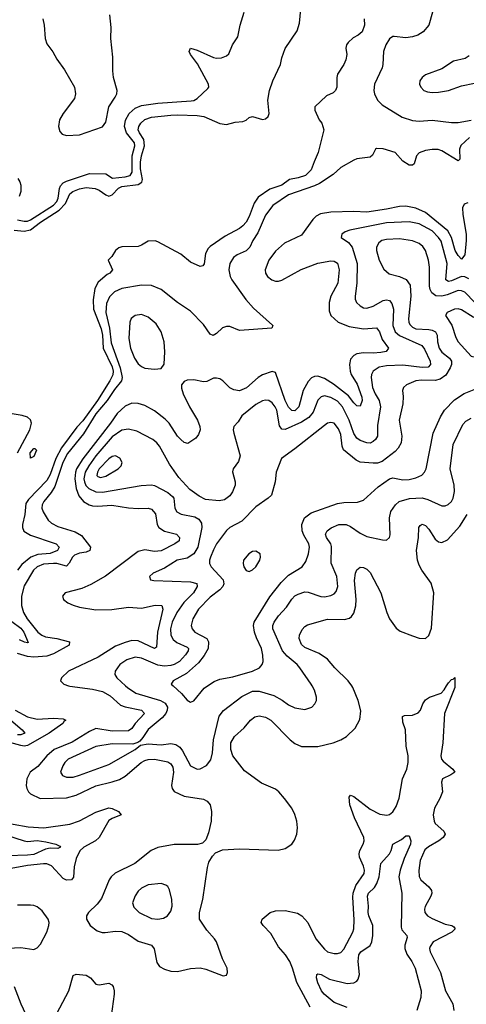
# Model space of a CAD drawing. Header units: inches. Extents: x 1934316 to 2140091, y 524953 to 667329.
# Tile 243 of 256: x 2027003 to 2029740, y 628048 to 634084. Entities that reach past the tile are written whole.
import ezdxf

# ---------------------------------------------------------------- set-up
doc = ezdxf.new("R2010")
doc.units = ezdxf.units.IN
doc.header["$MEASUREMENT"] = 0
doc.layers.add('C0622', color=7, linetype='Continuous')
doc.layers.add('C0623', color=7, linetype='Continuous')

msp = doc.modelspace()

# ---------------------------------------------------------------- linework, layer by layer
at = {"layer": 'C0622', "color": 5}
for points, elevation in [([(2027302, 630000), (2027310, 629997.2), (2027450, 629979.4), (2027510, 629965), (2027558.3, 629938.3), (2027621.8, 629881.8), (2027650, 629871), (2027750.5, 629850.5), (2027767.1, 629830), (2027711.1, 629770), (2027690, 629737.7), (2027670, 629724), (2027570, 629722.1), (2027470, 629738.3), (2027430, 629720.4), (2027324.4, 629655.6), (2027214.5, 629610), (2027169.2, 629570), (2027113.4, 629506.6), (2027067.7, 629470), (2027046.8, 629430), (2027043.5, 629390), (2027047, 629370), (2027056.9, 629350), (2027070, 629337.6), (2027129.6, 629309.6), (2027290, 629313.5), (2027350, 629330.1), (2027470, 629387.4), (2027570, 629410.6), (2027614, 629426), (2027650, 629446.8), (2027748.1, 629530), (2027770, 629542.4), (2027790, 629548.4), (2027830, 629549.7), (2027910, 629533.6), (2027930, 629522.2), (2027940.9, 629500.9), (2027944.8, 629470), (2027933.2, 629390), (2027936.5, 629370), (2027950, 629351.5), (2028010, 629324.1), (2028130, 629306), (2028152.9, 629292.9), (2028169.3, 629270), (2028178.4, 629230), (2028176.1, 629170), (2028160.5, 629099.5), (2028143.5, 629056.5), (2028123.7, 629036.3), (2028093, 629027), (2027950, 629027.3), (2027850, 629008.9), (2027809.5, 628990.5), (2027708.7, 628911.3), (2027587.5, 628852.5), (2027564.1, 628830), (2027551.8, 628810), (2027504.4, 628695.6), (2027478.4, 628661.6), (2027424.2, 628610), (2027413.4, 628590), (2027411.8, 628570), (2027434.9, 628530), (2027477.2, 628497.2), (2027507.9, 628487.9), (2027527.1, 628487.1), (2027590, 628495.6), (2027630, 628494.2), (2027670, 628476.1), (2027730, 628435), (2027810.1, 628410.1), (2027828.1, 628388.1), (2027843.1, 628303.1), (2027860, 628280), (2027890, 628262.6), (2027930, 628251), (2027970, 628248.8), (2028050, 628267.5), (2028110, 628271), (2028143.4, 628263.4), (2028250, 628222), (2028270, 628226), (2028276.6, 628243.4), (2028274, 628270), (2028246.6, 628326.6), (2028208.5, 628430), (2028196.4, 628450), (2028150, 628502.6), (2028105.7, 628570), (2028104.3, 628610), (2028124.5, 628690), (2028153.2, 628886.8), (2028161.8, 628918.2), (2028184.2, 628955.8), (2028203.7, 628976.3), (2028245.3, 628994.7), (2028350, 629000.2), (2028586.9, 628993.1), (2028630, 629003.7), (2028669.7, 629030.3), (2028687, 629053), (2028701.3, 629090), (2028705.7, 629130), (2028701.5, 629170), (2028689.6, 629210.4), (2028669.8, 629250), (2028626.3, 629310), (2028591.6, 629350), (2028570, 629366.5), (2028484.3, 629404.3), (2028380, 629480), (2028308.8, 629570), (2028296.5, 629610), (2028297.5, 629650), (2028320.3, 629690), (2028377.9, 629742.1), (2028418, 629790), (2028444.5, 629810), (2028470, 629817.2), (2028510, 629808.2), (2028541.7, 629790), (2028660.9, 629670), (2028690, 629647.1), (2028730, 629627.8), (2028830, 629628.4), (2028923.7, 629650), (2028971.8, 629670), (2029005.6, 629690), (2029059, 629741), (2029087, 629793), (2029092.6, 629847.4), (2029078, 629910), (2029044.8, 629990), (2029037.6, 630000)], 220), ([(2027651.9, 630000), (2027662.8, 629990), (2027715.1, 629955.1), (2027866.5, 629910), (2027894.2, 629894.2), (2027909, 629870), (2027906.6, 629850), (2027897.8, 629830), (2027876.2, 629803.8), (2027790, 629732.7), (2027757.5, 629682.5), (2027740, 629660), (2027727.6, 629652.4), (2027697, 629643), (2027570, 629644.4), (2027470, 629629.1), (2027301.1, 629550), (2027280.3, 629530), (2027267.4, 629510), (2027254, 629470), (2027265.5, 629450), (2027290, 629440.8), (2027330, 629441), (2027370, 629451.8), (2027550, 629518.3), (2027710, 629609.4), (2027744.2, 629635.8), (2027790, 629644.6), (2027870, 629638.9), (2027930, 629645.7), (2027960, 629640), (2027983.4, 629623.4), (2028001.7, 629601.8), (2028050, 629510.3), (2028090, 629489), (2028110, 629491.8), (2028147.5, 629512.5), (2028174, 629546), (2028184.5, 629590), (2028189.9, 629670), (2028225.9, 629814.1), (2028251.8, 629848.2), (2028364.3, 629935.7), (2028430, 629967.6), (2028470, 629968.2), (2028561.3, 629941.3), (2028612.4, 629912.4), (2028650, 629883.6), (2028690, 629864.4), (2028750, 629855.6), (2028792.3, 629870), (2028812, 629890), (2028821.6, 629910), (2028822.4, 629930), (2028810, 629972.7), (2028795.1, 630000)], 240), ([(2027943.1, 630000), (2027994.1, 629954.1), (2028030, 629912), (2028050, 629899.3), (2028070, 629908), (2028133.6, 629986.4), (2028154.3, 630000)], 260), ([(2028783.1, 628030), (2028701.8, 628181.8), (2028675.5, 628270), (2028657.5, 628310), (2028631.4, 628351.4), (2028590, 628400.3), (2028541.6, 628481.6), (2028495.1, 628530), (2028483.5, 628550), (2028489.5, 628570), (2028538.7, 628610), (2028570, 628621.4), (2028630, 628621.9), (2028706.3, 628606.3), (2028732.4, 628590), (2028769.1, 628550), (2028817.1, 628450), (2028870, 628385.2), (2028890, 628370.2), (2028930, 628358.2), (2028950, 628358.6), (2028970, 628366), (2028990, 628386.5), (2029045, 628490), (2029051.3, 628510), (2029053.5, 628566.5), (2029043.8, 628703.8), (2029045.6, 628730), (2029063.7, 628776.4), (2029113.3, 628850), (2029115.8, 628870), (2029110, 628895.3), (2029085, 628950), (2029082.5, 628970), (2029087.6, 628990), (2029108.6, 629030), (2029113.2, 629050), (2029111.1, 629070), (2029053.9, 629190), (2029026.9, 629270), (2029022.2, 629317.8), (2029030, 629330.3), (2029050, 629322.6), (2029150, 629243.2), (2029210, 629214), (2029253.3, 629206.7), (2029270, 629210.3), (2029290, 629227.2), (2029310, 629260.3), (2029329.4, 629310.6), (2029349, 629430), (2029374.5, 629490), (2029383.4, 629530), (2029383, 629570), (2029371.2, 629630), (2029367.1, 629730), (2029350, 629777.2), (2029348, 629812), (2029362, 629818), (2029410, 629819.7), (2029445.8, 629834.2), (2029458.7, 629850), (2029474.2, 629890), (2029490, 629913.4), (2029514.5, 629930), (2029584.9, 629955.1), (2029604, 629976), (2029618.5, 630000)], 180), ([(2029670, 630000), (2029670, 629989.3), (2029606.4, 629830), (2029595.9, 629650), (2029584.5, 629570), (2029588.4, 629550), (2029597.6, 629537.6), (2029656.9, 629490), (2029668.8, 629470), (2029645.9, 629454.1), (2029594.9, 629430), (2029587.7, 629410), (2029593.6, 629350), (2029578.4, 629310), (2029545, 629250), (2029536.8, 629210), (2029542.4, 629170), (2029550, 629156.1), (2029602.8, 629110), (2029610.2, 629090), (2029597.5, 629070), (2029571.8, 629050), (2029507.2, 629012.8), (2029486, 628994), (2029456.9, 628930), (2029448.5, 628868.5), (2029451.9, 628831.9), (2029461.6, 628810), (2029510, 628768), (2029526.3, 628746.3), (2029528.6, 628730), (2029522.5, 628710), (2029487.8, 628647.8), (2029482.6, 628630), (2029485, 628610), (2029502.3, 628590), (2029530, 628573.9), (2029610, 628539.8), (2029651, 628530), (2029663.4, 628523.4), (2029672.4, 628510), (2029650.3, 628490), (2029537.6, 628430), (2029517.6, 628402.4), (2029514.5, 628390), (2029518.2, 628370), (2029581.8, 628241.8), (2029613.2, 628130), (2029657, 628050), (2029664.2, 628010)], 180), ([(2026976.1, 629850), (2027050, 629810.1), (2027110, 629795.8), (2027210, 629802.5), (2027270, 629798.4), (2027286.7, 629790), (2027276.6, 629783.4), (2027268.4, 629770), (2027184.5, 629710), (2027050, 629633.8), (2027030, 629630.9), (2027010, 629634.2), (2026890, 629667.3)], 180), ([(2026949.6, 629790), (2027018.2, 629730), (2027034, 629710), (2027010, 629699.9), (2026990, 629699)], 160), ([(2026868.2, 629168.2), (2027055.1, 629135.1), (2027151, 629129), (2027310, 629151.4), (2027370, 629171.7), (2027470, 629225.1), (2027550, 629251.8), (2027570, 629248.4), (2027608.5, 629230), (2027625.5, 629210), (2027570, 629187.6), (2027550, 629174), (2027490, 629069.8), (2027467.6, 629050), (2027395.4, 629010), (2027371.6, 628988.4), (2027350, 628942), (2027337.2, 628890), (2027332.7, 628827.3), (2027320.4, 628810), (2027290, 628809.4), (2027270, 628819.5), (2027197.2, 628897.2), (2027170, 628907.9), (2027149.3, 628909.3), (2027050, 628899.2), (2026950, 628880.1)], 180), ([(2026910, 629088), (2027030, 629048.9), (2027050, 629045.6), (2027110, 629051.5), (2027164.2, 629044.2), (2027224, 629030), (2027250, 629016.3), (2027252.3, 629010), (2027237.2, 629002.8), (2027190, 629004), (2027161.1, 628998.9), (2027090, 628966.5), (2027050, 628961.2), (2026930, 628957.8)], 160), ([(2029010, 628027.9), (2028930, 628059.6), (2028868.5, 628110), (2028852.1, 628130), (2028830, 628178.7), (2028821.6, 628210), (2028824.7, 628230), (2028830, 628234.6), (2028850, 628231), (2028902.3, 628202.3), (2029010, 628174.5), (2029050, 628178.5), (2029069.8, 628190.2), (2029078, 628202), (2029086, 628230), (2029076.5, 628310), (2029082.1, 628350), (2029093.1, 628370), (2029150.9, 628409.1), (2029160.2, 628430), (2029167.8, 628470), (2029166.3, 628530), (2029141.8, 628590), (2029138.8, 628610), (2029140.2, 628650), (2029134.6, 628710), (2029140.3, 628730), (2029176.3, 628763.7), (2029192.5, 628787.5), (2029206.2, 628830), (2029215.3, 628910), (2029269, 628970), (2029279.3, 628990), (2029289.8, 629030.2), (2029342.2, 629057.8), (2029370, 629080.4), (2029390, 629080.7), (2029400.3, 629050), (2029397.1, 629030), (2029358.7, 628941.3), (2029335.1, 628870), (2029327.3, 628830), (2029345.4, 628730), (2029340.3, 628520.3), (2029344.2, 628504.2), (2029376, 628470), (2029378, 628458), (2029363.7, 628410), (2029362.5, 628390), (2029375, 628355), (2029406.8, 628310), (2029427, 628270), (2029463.2, 628130), (2029460.3, 628090), (2029436, 628010)], 160), ([(2026931.5, 628391.5), (2027010, 628396.4), (2027090, 628383.2), (2027110, 628393.4), (2027130, 628417), (2027168.7, 628490), (2027180.9, 628530), (2027183.1, 628550), (2027177.6, 628570), (2027141.6, 628621.6), (2027110, 628645.8), (2027090, 628652.5), (2027070, 628655.9), (2026990, 628654.4)], 220), ([(2027230, 627991.3), (2027304.6, 628130), (2027330, 628224.9), (2027350, 628232.6), (2027410, 628225.3), (2027437.5, 628210), (2027470, 628171.5), (2027490, 628166.2), (2027550, 628176.9), (2027567.8, 628167.8), (2027576.1, 628156.1), (2027582.6, 628130), (2027581.2, 628110), (2027557.8, 627930)], 180), ([(2026970, 628156.1), (2027010, 628050.2), (2027039.7, 627990)], 180)]:
    msp.add_lwpolyline(points, dxfattribs=dict(at, elevation=elevation))
at = {"layer": 'C0622', "color": 5, "elevation": 240}
msp.add_lwpolyline([(2027870, 628787.6), (2027790, 628779.1), (2027750, 628759.7), (2027730, 628740.7), (2027710, 628712.3), (2027695.3, 628670), (2027702.2, 628642.2), (2027734.9, 628610), (2027810, 628574.3), (2027850, 628569), (2027883.7, 628576.3), (2027909.7, 628590.3), (2027930, 628618.8), (2027937.2, 628650), (2027936.4, 628690), (2027921.6, 628750), (2027910, 628769.3), (2027898.3, 628778.3)], close=True, dxfattribs=at)
at = {"layer": 'C0623', "color": 5}
for points, elevation in [([(2026970, 632793.5), (2027030, 632788.6), (2027070, 632797), (2027130, 632842.3), (2027244.2, 632915.8), (2027282.9, 632957.1), (2027310, 633015.7), (2027328.3, 633031.7), (2027370, 633048.1), (2027410, 633055.8), (2027465.5, 633050), (2027490, 633039.5), (2027530, 633010.1), (2027550, 633003.4), (2027570, 633011.5), (2027609.1, 633050.9), (2027630, 633062.4), (2027730, 633073.4), (2027751.2, 633088.8), (2027754.7, 633105.3), (2027743.6, 633170), (2027743, 633210), (2027749.9, 633249.9), (2027768.6, 633310), (2027763.5, 633350), (2027736.8, 633390), (2027729.1, 633410), (2027733.1, 633430), (2027744.5, 633450), (2027770, 633472), (2027810, 633486.2), (2027930, 633499.1), (2027970, 633502), (2028090, 633497.1), (2028131.3, 633490), (2028230, 633447.7), (2028270, 633442), (2028322.9, 633457.1), (2028370, 633459.3), (2028390, 633467.7), (2028410, 633484.9), (2028429.7, 633490.3), (2028490, 633473.4), (2028510, 633476.5), (2028526, 633490), (2028530.8, 633510), (2028523, 633590), (2028533.4, 633650), (2028554, 633710), (2028600.7, 633810), (2028608.9, 633850), (2028630, 633907.7), (2028703.6, 634016.4), (2028716.9, 634063.1), (2028727.7, 634172.3)], 160), ([(2026990, 632857.7), (2027030, 632849), (2027050, 632849.7), (2027070, 632857.5), (2027210, 632946.4), (2027231.2, 632970), (2027239.1, 632990), (2027246.5, 633050), (2027253.3, 633066.7), (2027270, 633085.1), (2027290, 633094.4), (2027430, 633140.8), (2027530, 633140.1), (2027572, 633112), (2027650, 633120.9), (2027679.6, 633130), (2027691.6, 633150), (2027693.2, 633250), (2027708.7, 633310), (2027705.8, 633330), (2027657.1, 633390), (2027644.6, 633430), (2027651, 633469), (2027674.1, 633510), (2027710, 633542.7), (2027750, 633557.9), (2027850, 633572.1), (2028053.2, 633586.8), (2028070.7, 633589.3), (2028090, 633600.9), (2028156.7, 633663.3), (2028161.8, 633670), (2028160.2, 633690), (2028092.9, 633812.9), (2028049.8, 633870), (2028042, 633890), (2028049.4, 633910), (2028090, 633898.2), (2028190, 633851.8), (2028210, 633847.5), (2028239, 633850), (2028270, 633863.7), (2028284.2, 633875.8), (2028307, 633930), (2028340.3, 633979.7), (2028353.3, 634050), (2028378.5, 634130)], 180), ([(2027145.1, 634090), (2027154, 634050), (2027158.9, 633970), (2027170, 633937.1), (2027207.2, 633887.2), (2027230, 633842), (2027276.7, 633776.7), (2027339.6, 633670), (2027345, 633630), (2027339.4, 633600.6), (2027269.1, 633510), (2027247.6, 633470), (2027241.3, 633430), (2027250, 633398.8), (2027262.8, 633382.7), (2027290, 633373.7), (2027370, 633377.8), (2027510, 633428.3), (2027530, 633455.3), (2027549.2, 633550.8), (2027588.4, 633610), (2027598.2, 633630), (2027599.8, 633650), (2027578, 633730), (2027572.9, 633770), (2027574.2, 633854.1), (2027561.1, 633970), (2027563.8, 634036.2), (2027555.2, 634115.2)], 220), ([(2029533.2, 634130), (2029510, 634051.8), (2029475.3, 634010), (2029442.4, 633990), (2029410, 633978.6), (2029370, 633973.6), (2029298, 633982), (2029290, 633981.1), (2029270, 633966.3), (2029246.4, 633930), (2029232.6, 633890), (2029228.5, 633810), (2029223.6, 633790), (2029177.1, 633690), (2029173.3, 633650), (2029178, 633630), (2029195.8, 633590), (2029223.4, 633563.4), (2029346.6, 633486.6), (2029410, 633465.9), (2029450, 633462), (2029530, 633468.2), (2029650, 633454.4), (2029690, 633454), (2029770, 633468.4)], 180), ([(2029114.9, 634090), (2029115.3, 634050), (2029102.4, 634010), (2029078, 633990), (2029046.8, 633973.2), (2029015.1, 633944.9), (2029004.9, 633930), (2029002, 633910), (2029008, 633870), (2029002.5, 633837.5), (2028990, 633808.7), (2028951.3, 633750), (2028946.8, 633730), (2028946, 633670), (2028938, 633650), (2028923.5, 633636.5), (2028883, 633617), (2028811.3, 633550), (2028811, 633530), (2028838.8, 633470), (2028854, 633450), (2028866.8, 633410), (2028833, 633270), (2028806.6, 633213.4), (2028790, 633162.9), (2028755.3, 633130), (2028710, 633114.6), (2028656.1, 633103.9), (2028610.2, 633070), (2028535.6, 633044.4), (2028463.8, 632996.2), (2028440.4, 632959.6), (2028410, 632877.4), (2028390, 632842.3), (2028370, 632819.8), (2028350, 632804.2), (2028262.7, 632757.3), (2028170, 632693.5), (2028158.9, 632681.1), (2028142.4, 632650), (2028132.9, 632587.1), (2028125.2, 632574.8), (2028110, 632571.8), (2028050, 632596.8), (2027990, 632645.8), (2027850, 632723.1), (2027832.4, 632727.6), (2027790, 632726), (2027750, 632701.6), (2027730, 632694.7), (2027630, 632692.6), (2027610, 632685.1), (2027590.6, 632670), (2027567.5, 632632.5), (2027544.7, 632610), (2027571.3, 632550), (2027556, 632530), (2027538.7, 632521.3), (2027484.8, 632475.2), (2027464, 632436), (2027453.3, 632366.8), (2027455.6, 632310), (2027503.2, 632190), (2027511, 632150), (2027515.6, 632070), (2027570, 631955.9), (2027575.3, 631930), (2027573.5, 631906.5), (2027555.3, 631870), (2027480.2, 631750), (2027390, 631625.3), (2027353.9, 631586.1), (2027260.1, 631459.9), (2027225.4, 631394.6), (2027190, 631296.2), (2027170, 631258.8), (2027057.1, 631142.9), (2027041, 631119), (2027034.4, 631050), (2027021.2, 630990), (2027020.5, 630970), (2027028.9, 630948.9), (2027070, 630923.8), (2027215, 630875), (2027226, 630870), (2027245.4, 630850), (2027235.2, 630830), (2027190, 630810.8), (2027113.7, 630806.2), (2027070.4, 630789.6), (2027015.6, 630744.4), (2026989.7, 630710.3)], 160), ([(2029757.6, 633862.4), (2029732.6, 633847.4), (2029661.6, 633830), (2029590, 633784.1), (2029490, 633745.3), (2029470.2, 633730), (2029455.9, 633710), (2029453.2, 633690), (2029460.2, 633670), (2029479.5, 633650), (2029501.3, 633641.3), (2029530, 633637.2), (2029570, 633639.5), (2029630, 633649.5), (2029710, 633679), (2029790, 633694.7)], 220), ([(2029758.8, 633361.2), (2029707, 633313), (2029698, 633290), (2029700.3, 633230), (2029690, 633218.7), (2029590, 633280.2), (2029567.8, 633287.8), (2029530, 633288.3), (2029490, 633281.7), (2029451.7, 633268.3), (2029434, 633250), (2029419.4, 633200.6), (2029410, 633191.8), (2029390, 633193), (2029350, 633217.4), (2029302.9, 633270), (2029230, 633293.1), (2029190, 633294), (2029184, 633290), (2029166, 633254), (2029150, 633242), (2029070, 633231), (2029050, 633223.1), (2028970, 633178.2), (2028924, 633136), (2028839.5, 633080.5), (2028810, 633066.1), (2028650, 633010.6), (2028554.1, 632945.9), (2028510, 632886.2), (2028462.3, 632777.7), (2028431.4, 632730), (2028414.1, 632690), (2028390, 632667.4), (2028336.4, 632643.6), (2028314.1, 632625.9), (2028290.1, 632590), (2028283.7, 632550), (2028292.1, 632510), (2028302.7, 632490), (2028388.3, 632368.3), (2028435, 632315), (2028552.4, 632212.4), (2028554.4, 632210), (2028547.9, 632192.1), (2028350, 632179.7), (2028290, 632202.7), (2028270, 632204.2), (2028245.6, 632194.4), (2028210, 632161.1), (2028188.7, 632148.7), (2028170, 632156.3), (2028130, 632215.6), (2028050, 632296.3), (2027970, 632349.8), (2027870.5, 632430.5), (2027810, 632454.5), (2027750, 632457.5), (2027630, 632436.3), (2027584.1, 632415.9), (2027553.8, 632386.2), (2027535.4, 632344.6), (2027531, 632290), (2027552.6, 632192.6), (2027563, 632103), (2027618.4, 631950), (2027630.4, 631890), (2027626.6, 631870), (2027583.1, 631816.9), (2027538.8, 631750), (2027470, 631667.5), (2027393.9, 631546.1), (2027295.2, 631424.8), (2027268.1, 631370), (2027217.9, 631222.1), (2027195.4, 631184.6), (2027152, 631130), (2027141.6, 631110), (2027139.2, 631090), (2027147.2, 631067.2), (2027176.7, 631016.7), (2027197.1, 630997.1), (2027237.2, 630977.2), (2027344, 630944), (2027381.3, 630921.3), (2027437.4, 630850), (2027433.8, 630830), (2027410, 630819.1), (2027370, 630814.2), (2027338.4, 630801.6), (2027326.7, 630790), (2027307, 630753), (2027290, 630734.7), (2027230.6, 630750.6), (2027210.9, 630750.9), (2027150, 630745.9), (2027110.3, 630729.7), (2027088.7, 630710), (2027030, 630613.7), (2027013.5, 630550), (2027013.6, 630493.6), (2027025.6, 630450), (2027049.1, 630410), (2027114.5, 630330), (2027138.9, 630310), (2027160.8, 630300.8), (2027230.7, 630290.7), (2027308.4, 630270), (2027306, 630250), (2027210, 630195.5), (2027170, 630182.8), (2027090, 630175.7), (2027050, 630180.5), (2026990, 630199.4)], 180), ([(2026991.8, 633110), (2027004.8, 633090), (2027010.6, 633070.6), (2027010.7, 633030), (2026999.4, 633000.6)], 180), ([(2029750, 632962.5), (2029727.1, 632952.9), (2029716.6, 632930), (2029717.7, 632890), (2029738.2, 632770), (2029739.2, 632730), (2029730, 632642), (2029710, 632616.9), (2029690, 632637.8), (2029671.6, 632670), (2029649.6, 632750), (2029625.9, 632790), (2029490, 632902.3), (2029430, 632929.5), (2029370, 632941), (2029330, 632939.2), (2029250, 632921.8), (2029130, 632903.9), (2029050, 632908.3), (2028910, 632905), (2028846.4, 632893.6), (2028820.5, 632879.5), (2028800, 632860), (2028730, 632763.1), (2028626.2, 632713.8), (2028570, 632665.2), (2028529, 632610), (2028506.7, 632550), (2028509.3, 632530), (2028521.8, 632510), (2028547.4, 632490), (2028570, 632482), (2028590, 632481.6), (2028610, 632487.3), (2028727.8, 632552.2), (2028830, 632592.3), (2028910, 632605.9), (2028930, 632604.3), (2028950, 632591.6), (2028959.8, 632550), (2028951.6, 632470), (2028910.1, 632390), (2028899.1, 632350), (2028899.2, 632299.2), (2028909.2, 632270), (2028954.3, 632230), (2029022.8, 632202.8), (2029110, 632188.7), (2029190, 632195.9), (2029207.8, 632170), (2029223.9, 632123.9), (2029263.1, 632070), (2029249.2, 632050.8), (2029216.4, 632043.6), (2029170, 632039.9), (2029110, 632042.3), (2029070, 632035.4), (2029050, 632025.2), (2029030, 632003.5), (2029023.3, 631970), (2029027.6, 631930), (2029033.7, 631910), (2029071.3, 631850), (2029098.7, 631770), (2029101.3, 631750), (2029090, 631714.7), (2029070, 631717.6), (2029050, 631734.8), (2029017.3, 631777.3), (2028926.7, 631850), (2028870, 631884.8), (2028830, 631897.8), (2028810, 631895.8), (2028792, 631888), (2028770, 631866.2), (2028739.9, 631810), (2028714.4, 631710), (2028690, 631686.6), (2028670, 631688.1), (2028650, 631709.2), (2028630.3, 631750), (2028570, 631921.5), (2028550, 631928.1), (2028490, 631906.8), (2028464.5, 631890), (2028392.9, 631827.1), (2028350, 631809.3), (2028315.4, 631815.4), (2028290, 631826.8), (2028248.3, 631870), (2028230, 631881.6), (2028210, 631886.8), (2028190, 631886.2), (2028150, 631865.6), (2028130, 631864.6), (2028070, 631876.9), (2028030, 631873.3), (2028010, 631866), (2027994.9, 631845.1), (2027994.6, 631825.4), (2028004, 631790), (2028042.8, 631710), (2028092.3, 631630), (2028107.4, 631590), (2028108.5, 631570), (2028099.2, 631540.8), (2028081.6, 631518.4), (2028034.4, 631485.6), (2028010, 631492), (2027990, 631509.6), (2027970, 631531.5), (2027919.8, 631610), (2027895.3, 631635.3), (2027830, 631686.8), (2027770, 631719.8), (2027730, 631732), (2027690, 631733.2), (2027650, 631713.9), (2027599.4, 631670), (2027559, 631610), (2027390, 631391.3), (2027351.9, 631330), (2027344.6, 631310), (2027341.1, 631270), (2027349.3, 631209.3), (2027364.7, 631164.8), (2027394.2, 631130), (2027429.1, 631110), (2027450, 631103.7), (2027481.6, 631101.6), (2027568.2, 631108.2), (2027670, 631091.4), (2027730, 631086.7), (2027790, 631088.8), (2027810, 631082.4), (2027834.7, 631054.7), (2027845.3, 630990), (2027854.8, 630970), (2027890, 630947.7), (2027964.9, 630930), (2027982, 630910), (2027979.6, 630890), (2027953.4, 630870), (2027870, 630827.8), (2027830, 630824.4), (2027770, 630834.2), (2027730, 630824.7), (2027528.4, 630671.6), (2027438.1, 630621.9), (2027382.9, 630597), (2027282.4, 630570), (2027266, 630550), (2027272.2, 630530), (2027297.1, 630510), (2027330, 630495.5), (2027370, 630482.5), (2027470, 630466.8), (2027568.5, 630468.5), (2027670, 630482.7), (2027750, 630477.2), (2027834.1, 630494.1), (2027873.5, 630493.5), (2027880.5, 630470), (2027848.4, 630330), (2027842.3, 630237.7), (2027830, 630228.2), (2027730, 630277), (2027690, 630278.1), (2027650, 630266.7), (2027590, 630243.6), (2027483.4, 630176.6), (2027302.6, 630090), (2027258.4, 630050), (2027253, 630030), (2027273.4, 630010), (2027302, 630000)], 220), ([(2029754.7, 632494.7), (2029730, 632508.4), (2029709.8, 632510.2), (2029650, 632484), (2029630, 632480.2), (2029613.6, 632490), (2029621.6, 632590), (2029586.2, 632726.2), (2029569.9, 632749.9), (2029530, 632790.8), (2029450, 632831.9), (2029390, 632844.5), (2029250, 632839.7), (2029025.7, 632794.3), (2028996.8, 632783.2), (2028977.6, 632770), (2028972.4, 632750), (2029017.9, 632717.9), (2029040.1, 632690), (2029070.7, 632590), (2029068, 632470), (2029057.8, 632390), (2029058.5, 632370), (2029067.8, 632350), (2029090, 632329.1), (2029110, 632318.6), (2029130, 632315.2), (2029170, 632327.8), (2029230, 632363.2), (2029250, 632367.5), (2029270, 632362), (2029283.3, 632343.4), (2029294.2, 632310), (2029289.7, 632210), (2029303.8, 632170), (2029330, 632148.4), (2029467.8, 632087.8), (2029484.2, 632064.2), (2029519.2, 631990), (2029521.4, 631970), (2029505.7, 631954.3), (2029470, 631952.1), (2029350, 631965.7), (2029250, 631962.3), (2029205.1, 631954.9), (2029169.2, 631930), (2029158.9, 631910), (2029156.6, 631890), (2029164.7, 631830), (2029180.7, 631790), (2029205.3, 631750), (2029214.3, 631710), (2029196.5, 631596.5), (2029195.8, 631530), (2029183.5, 631510), (2029170, 631498.4), (2029150, 631488.6), (2029130, 631489.2), (2029090, 631504.9), (2029070, 631519.1), (2029050, 631547.8), (2029022.8, 631630), (2028982, 631710), (2028950, 631745.8), (2028910, 631768.1), (2028870, 631778.2), (2028850, 631772.8), (2028830, 631751.1), (2028801.4, 631678.6), (2028773.9, 631646.1), (2028730, 631616.2), (2028630, 631571.6), (2028610, 631573.8), (2028594.4, 631594.4), (2028577.8, 631690), (2028569.1, 631710), (2028550, 631735.5), (2028530, 631748.9), (2028510, 631752.2), (2028490, 631747), (2028450, 631724.8), (2028364.4, 631655.6), (2028341.1, 631618.9), (2028315.8, 631590), (2028311.8, 631570), (2028314.6, 631550), (2028353.8, 631410), (2028344.1, 631375.9), (2028310.4, 631330), (2028307.1, 631312.9), (2028324.4, 631250), (2028322.8, 631230), (2028308, 631190), (2028290, 631164.4), (2028258.7, 631141.3), (2028225.4, 631134.6), (2028142.3, 631142.3), (2028102.8, 631162.8), (2028044.8, 631204.8), (2027977.8, 631277.8), (2027920.2, 631360.2), (2027859.8, 631470), (2027844.4, 631490), (2027819.6, 631510), (2027721.3, 631561.3), (2027670, 631574.5), (2027630, 631568.5), (2027570, 631526.2), (2027469.7, 631410.3), (2027426, 631350), (2027404.2, 631310), (2027396.9, 631270), (2027399.9, 631250), (2027408.9, 631228.9), (2027426.4, 631210), (2027470, 631190.5), (2027510, 631187.5), (2027747.5, 631227.5), (2027810, 631233.4), (2027830, 631229.1), (2027910, 631185.5), (2027940, 631160), (2027946.9, 631150), (2027954, 631090), (2027966.3, 631066.3), (2027992.5, 631052.5), (2028077.3, 631037.3), (2028101.5, 631021.5), (2028116.9, 630996.9), (2028118.9, 630970), (2028094.9, 630850), (2028070.7, 630809.3), (2028030, 630783.9), (2027968.9, 630770), (2027890, 630722), (2027820.7, 630690), (2027798.8, 630670), (2027804.7, 630650), (2027825.7, 630645.7), (2028050, 630637.4), (2028088.2, 630628.2), (2028091.6, 630610), (2028068.4, 630570), (2028008.4, 630511.6), (2027965.9, 630450), (2027937.5, 630390), (2027926.9, 630350), (2027929.6, 630310), (2027944, 630284), (2027965.7, 630265.7), (2028030, 630236.6), (2028036.8, 630230), (2028034.8, 630214.8), (2028019.3, 630190), (2027982.2, 630150), (2027950, 630131.6), (2027930, 630125.6), (2027890, 630120.4), (2027850, 630125.9), (2027750, 630169.3), (2027710, 630176.1), (2027659.5, 630160.5), (2027615.8, 630130), (2027587.8, 630090), (2027586.5, 630070), (2027597.4, 630050), (2027651.9, 630000)], 240), ([(2029792.6, 632350), (2029730, 632413.4), (2029710, 632423), (2029690, 632423.7), (2029623, 632397), (2029590, 632388.7), (2029552.3, 632392.3), (2029529.1, 632409.1), (2029518, 632430), (2029515.2, 632450), (2029513.8, 632566.2), (2029508.2, 632610), (2029489, 632670), (2029473.8, 632693.9), (2029451.9, 632711.9), (2029410, 632729.1), (2029330, 632739.9), (2029250, 632737.2), (2029223.1, 632730), (2029203.8, 632716.2), (2029190.2, 632690), (2029190.3, 632669.7), (2029206.4, 632610), (2029233.8, 632553.9), (2029266.2, 632526.2), (2029330, 632510.2), (2029370.7, 632490.7), (2029396, 632456), (2029399.4, 632390), (2029386, 632250), (2029387.4, 632230), (2029394.6, 632214.6), (2029410, 632199.2), (2029430, 632189.2), (2029510, 632184.1), (2029530, 632180.6), (2029551.4, 632170), (2029560.9, 632150), (2029562.7, 632110), (2029574.2, 632070), (2029590, 632046.9), (2029636.6, 632010), (2029648.3, 631990), (2029648.5, 631970), (2029641.8, 631950), (2029615, 631905.1), (2029580.1, 631879.9), (2029550, 631872), (2029465.2, 631874.8), (2029430.7, 631870), (2029373.9, 631846.1), (2029354.9, 631830), (2029348.9, 631810), (2029353.7, 631773.7), (2029351.3, 631730), (2029328.3, 631630), (2029345.6, 631530), (2029341.6, 631490), (2029322.8, 631457.2), (2029303.1, 631436.9), (2029224.2, 631375.8), (2029194.9, 631365.1), (2029170, 631365.3), (2029090, 631371.4), (2029064, 631384), (2028987.5, 631447.5), (2028978.5, 631470), (2028970, 631540.7), (2028956.6, 631576.6), (2028930, 631610.8), (2028910, 631614.8), (2028890, 631609.8), (2028870, 631597.1), (2028690, 631452.4), (2028606.6, 631393.4), (2028575.3, 631310), (2028568, 631250), (2028545.7, 631170), (2028526.4, 631150), (2028450, 631097.7), (2028364.7, 631010), (2028291.8, 630970), (2028270, 630952), (2028210.1, 630870), (2028190, 630833.5), (2028171.4, 630790), (2028166.1, 630770), (2028167, 630750), (2028176.3, 630730), (2028250.1, 630650), (2028254.1, 630625.9), (2028248.8, 630610), (2028230, 630589), (2028170, 630544.7), (2028099, 630470), (2028064.8, 630410), (2028054, 630370), (2028059.2, 630350), (2028076.1, 630330), (2028150.1, 630290), (2028160.9, 630270), (2028158.2, 630230), (2028134.3, 630185.7), (2028098.1, 630141.9), (2028024.3, 630075.7), (2027943.7, 630030), (2027932, 630010), (2027943.1, 630000)], 260), ([(2030000, 632362.5), (2029990, 632359.7), (2029986.1, 632353.9), (2029959.2, 632290), (2029940.5, 632259.5), (2029904.5, 632235.5), (2029870, 632233), (2029823.3, 632243.3), (2029781.4, 632261.4), (2029710, 632305), (2029690, 632311.3), (2029667.7, 632310), (2029622.4, 632290), (2029612, 632270), (2029650.6, 632210.6), (2029675, 632135), (2029689.2, 632110), (2029770, 632020.8), (2029795.5, 632015.5), (2029890, 632033.5), (2029926.3, 632026.3), (2029952.4, 632010), (2029968.1, 631988.1), (2030000, 631960.6)], 280), ([(2028154.3, 630000), (2028194.1, 630025.9), (2028230, 630041.1), (2028310, 630055), (2028430, 630089.3), (2028471.6, 630110), (2028488, 630130), (2028495.1, 630150), (2028492.2, 630187.8), (2028485.8, 630230), (2028454.7, 630294.7), (2028442.8, 630330), (2028436.7, 630370), (2028440.2, 630390), (2028534.9, 630545.1), (2028605.6, 630634.4), (2028650, 630678.6), (2028733.7, 630730), (2028756.8, 630763.2), (2028772.7, 630810), (2028778.4, 630850), (2028774.5, 630870), (2028743.7, 630923.7), (2028733.9, 630950), (2028732.5, 630990), (2028749.2, 631030.8), (2028790, 631060.1), (2028950, 631117.1), (2028990, 631125), (2029072.9, 631127.1), (2029110, 631138.7), (2029199.1, 631220.9), (2029270, 631270.3), (2029290, 631274.9), (2029350, 631264.2), (2029390, 631264.9), (2029430, 631275.6), (2029467.6, 631292.4), (2029484.2, 631310), (2029493.7, 631330), (2029536.8, 631550), (2029582.3, 631650), (2029605.2, 631690), (2029666.5, 631753.5), (2029726.5, 631793.5), (2029798.7, 631821.3)], 260), ([(2026990, 631428.9), (2027065.2, 631570), (2027075.4, 631610), (2027070.3, 631630.3), (2027050, 631646.4), (2027017.6, 631657.6), (2026945.2, 631670)], 160), ([(2028795.1, 630000), (2028789.8, 630009.8), (2028719.8, 630110), (2028702.8, 630130), (2028641.4, 630181.4), (2028613.9, 630213.9), (2028554.3, 630350), (2028554.1, 630370), (2028561.7, 630390), (2028589.9, 630430), (2028638.4, 630481.6), (2028670, 630531.3), (2028690, 630551.1), (2028710, 630562.9), (2028750, 630576), (2028770, 630575.2), (2028848.1, 630548.1), (2028870, 630545.2), (2028910, 630553.4), (2028930, 630565.2), (2028941.7, 630578.3), (2028952.6, 630610), (2028947.4, 630670), (2028912.3, 630752.3), (2028913.7, 630853.7), (2028909.1, 630870), (2028883.2, 630910), (2028877.8, 630930), (2028887.2, 630950), (2028911.6, 630968.4), (2028959.3, 630990), (2029002.8, 630990), (2029030, 630978), (2029090, 630936.1), (2029130, 630916.1), (2029225.4, 630894.6), (2029250, 630894), (2029269.7, 630910.3), (2029273.9, 630926.1), (2029269.1, 631030), (2029278, 631070), (2029305, 631110), (2029329.1, 631130.9), (2029390.8, 631149.2), (2029470, 631153), (2029503.3, 631143.3), (2029590, 631103.2), (2029610, 631103.9), (2029629, 631111), (2029648.5, 631130), (2029658.3, 631150), (2029667.9, 631192.1), (2029665.8, 631230), (2029640.9, 631330), (2029659.6, 631480.4), (2029717.8, 631602.2), (2029737.8, 631622.2), (2029770, 631640.4)], 240), ([(2029037.6, 630000), (2029015.9, 630030), (2028934.9, 630110), (2028890, 630163.1), (2028837.9, 630197.9), (2028750, 630236), (2028730, 630254), (2028716, 630290), (2028718.5, 630310), (2028734.6, 630345.4), (2028750, 630364.9), (2028765.7, 630374.3), (2028890, 630408.8), (2028993.6, 630406.4), (2029024.7, 630415.3), (2029035.7, 630424.3), (2029050, 630446.7), (2029062.6, 630490), (2029064.3, 630530), (2029054.7, 630645.3), (2029059.8, 630690), (2029070, 630712), (2029090, 630727), (2029110, 630726.4), (2029130, 630716.4), (2029150, 630694.4), (2029216.8, 630570), (2029252.4, 630450), (2029269.4, 630410), (2029310, 630354.3), (2029335.5, 630335.5), (2029410, 630306.3), (2029450, 630292.2), (2029490, 630290.4), (2029510.9, 630309.1), (2029526.4, 630353.6), (2029541.6, 630570), (2029525.4, 630630), (2029466.3, 630710), (2029450, 630740.4), (2029441.3, 630770), (2029434.6, 630830), (2029446.8, 630910), (2029448.8, 630971.2), (2029456.3, 630983.7), (2029470, 630992.4), (2029490, 630982.6), (2029510, 630960.3), (2029550, 630899), (2029570, 630882.4), (2029590, 630878.5), (2029624.2, 630895.8), (2029700.1, 630979.9), (2029746, 631050)], 220), ([(2026954, 630394), (2027010, 630353), (2027027.8, 630330), (2027054.1, 630265.9), (2027050, 630263.1), (2027032.1, 630267.9), (2027001.9, 630281.9)], 160), ([(2029618.5, 630000), (2029630, 630019), (2029650, 630039.5), (2029659.3, 630040.7), (2029670, 630050.7), (2029670, 630000)], 180)]:
    msp.add_lwpolyline(points, dxfattribs=dict(at, elevation=elevation))
for points, elevation in [([(2027750, 632276), (2027709.7, 632270.3), (2027687.1, 632252.9), (2027678, 632230), (2027671.7, 632130), (2027681.1, 632070), (2027706.2, 632010), (2027730, 631974.5), (2027750, 631957.2), (2027770, 631948.2), (2027830, 631941.2), (2027870, 631946.4), (2027887.6, 631972.4), (2027892.7, 632047.3), (2027889.2, 632110), (2027871, 632170), (2027838.8, 632218.8), (2027790, 632261.2)], 220), ([(2027070, 631396), (2027068.1, 631428.1), (2027090, 631454.9), (2027095.5, 631455.5), (2027105.4, 631445.4), (2027090, 631406.3)], 140), ([(2027590, 631409.7), (2027570, 631405.3), (2027550, 631392.5), (2027490, 631331.4), (2027478.9, 631310), (2027476.5, 631290), (2027482.7, 631282.7), (2027497.7, 631277.7), (2027530, 631284.8), (2027606, 631330), (2027624.7, 631350), (2027631.2, 631370), (2027616.6, 631396.6)], 260), ([(2028450, 630826.6), (2028430, 630822.9), (2028408.2, 630810), (2028374.9, 630770), (2028372.7, 630750), (2028377.1, 630730), (2028390, 630708), (2028410, 630700.5), (2028430, 630710.6), (2028449.4, 630730), (2028473.6, 630770), (2028479.5, 630790), (2028476, 630810)], 280)]:
    msp.add_lwpolyline(points, close=True, dxfattribs=dict(at, elevation=elevation))

doc.saveas('drawing.dxf')
